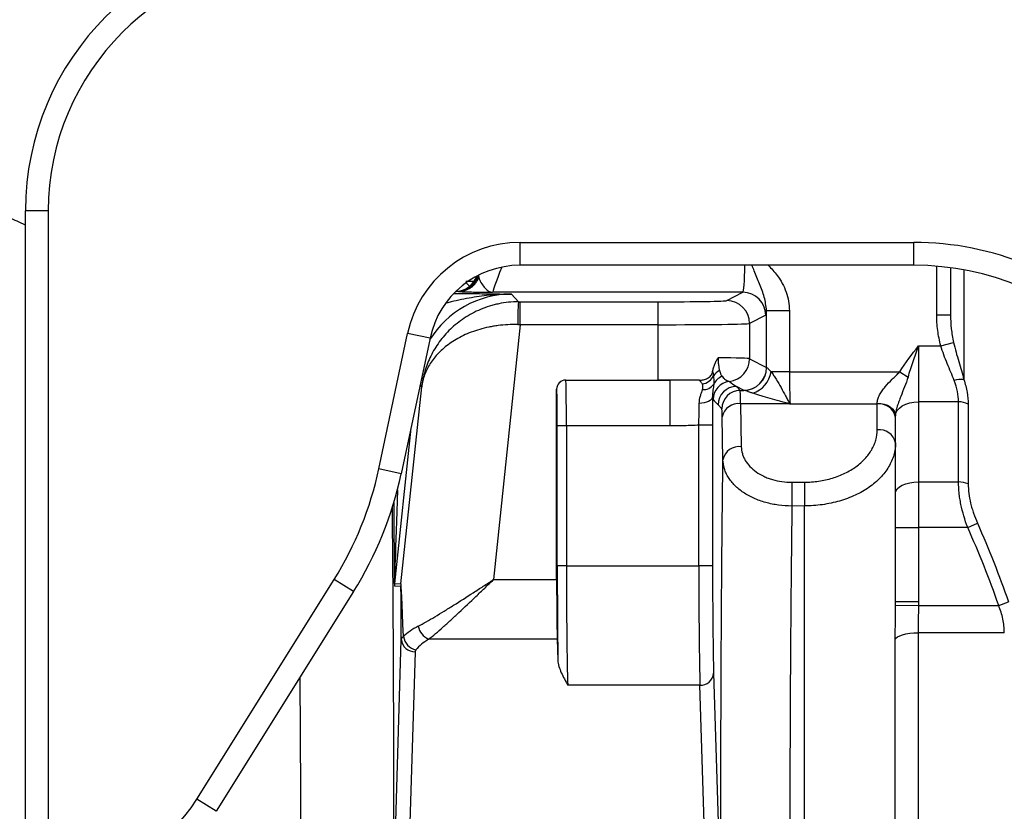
# Model space of a CAD drawing. Header units: millimetres. Extents: x 7 to 1569, y 11 to 2128.
# Tile 4 of 20: x 413 to 628, y 365 to 537. Entities that reach past the tile are written whole.
import ezdxf

# ---------------------------------------------------------------- set-up
doc = ezdxf.new("R2010")
doc.units = ezdxf.units.MM

msp = doc.modelspace()

# ---------------------------------------------------------------- linework, layer by layer
at = {"color": 7, "linetype": 'Continuous', "lineweight": 25}
for p, q in [((419.62, 495.76), (414.62, 495.76)), ((414.62, 350.85), (414.62, 495.76)), ((419.62, 495.76), (419.62, 350.85)), ((522.62, 488.85), (608.62, 488.85)), ((522.62, 483.85), (522.62, 488.85)), ((608.62, 483.85), (608.62, 488.85)), ((608.62, 483.85), (522.62, 483.85)), ((616.62, 483.32), (616.62, 473.06)), ((512.45, 480.29), (510.78, 480.29)), ((509.17, 478.12), (508.57, 478.12)), ((571.29, 477.95), (516.65, 477.95)), ((520.77, 477.54), (522.27, 475.88)), ((567.77, 476.13), (571.29, 477.95)), ((522.69, 470.88), (522.69, 475.88)), ((522.69, 475.88), (552.78, 475.88)), ((552.78, 470.88), (552.78, 475.88)), ((576.46, 461.55), (576.46, 473.93)), ((581.45, 473.93), (576.46, 473.93)), ((581.45, 473.93), (581.45, 460.61)), ((613.62, 473.06), (616.62, 473.06)), ((522.69, 470.88), (516.84, 415.21)), ((552.78, 470.88), (522.69, 470.88)), ((552.78, 458.79), (552.78, 470.88)), ((576.29, 472.95), (572.77, 471.13)), ((572.77, 471.13), (572.77, 463.45)), ((491.79, 439.37), (498.08, 468.98)), ((502.97, 467.94), (498.08, 468.98)), ((502.97, 467.94), (496.68, 438.34)), ((614.5, 466.26), (617.3, 467)), ((609.62, 466.26), (609.62, 454.04)), ((609.62, 466.26), (614.5, 466.26)), ((572.77, 463.45), (576.46, 461.55)), ((581.45, 460.61), (577.45, 460.61)), ((581.45, 460.61), (605.55, 460.61)), ((605.55, 460.61), (607.36, 459.42)), ((532.62, 458.79), (532.62, 458.79)), ((532.62, 458.79), (555.42, 458.79)), ((532.62, 458.79), (552.78, 458.79)), ((555.42, 448.79), (555.42, 458.79)), ((496.63, 414.26), (501.16, 457.34)), ((530.62, 456.79), (530.62, 456.79)), ((530.62, 415.21), (530.62, 456.79)), ((571.46, 456.55), (569.87, 457.37)), ((569.87, 457.37), (570.7, 456.53)), ((570.7, 456.53), (571.51, 456.53)), ((600.62, 453.54), (600.62, 453.75)), ((609.62, 454.04), (609.62, 436.54)), ((618.38, 454.04), (609.62, 454.04)), ((618.38, 436.54), (618.38, 454.04)), ((566.7, 452.54), (565.87, 453.37)), ((581.45, 453.61), (570.78, 453.61)), ((570.78, 453.61), (570.94, 444.23)), ((600.62, 453.54), (581.6, 453.54)), ((600.62, 447.92), (600.62, 453.54)), ((620.5, 453.5), (620.5, 436.1)), ((566.94, 441.4), (566.78, 450.78)), ((604.62, 450.98), (604.62, 451.01)), ((604.62, 434.06), (604.62, 450.98)), ((530.76, 418.2), (530.76, 448.79)), ((532.76, 448.79), (530.76, 448.79)), ((555.42, 448.79), (532.76, 448.79)), ((532.76, 448.79), (532.76, 418.2)), ((564.67, 448.94), (561.67, 448.94)), ((561.67, 418.2), (561.67, 448.94)), ((564.67, 448.94), (564.67, 418.2)), ((496.68, 438.34), (491.79, 439.37)), ((609.62, 436.54), (609.62, 426.61)), ((609.62, 436.54), (618.38, 436.54)), ((604.62, 426.61), (604.62, 434.06)), ((584.73, 431.29), (582, 431.28)), ((604.62, 426.61), (609.62, 426.61)), ((604.62, 410.46), (604.62, 426.61)), ((620.38, 426.61), (609.62, 426.61)), ((609.62, 426.61), (609.62, 410.46)), ((620.38, 426.61), (622.5, 427.55)), ((532.76, 418.2), (530.76, 418.2)), ((532.76, 418.2), (561.67, 418.2)), ((564.67, 418.2), (561.67, 418.2)), ((452.05, 367.26), (482.04, 415.25)), ((486.28, 412.6), (482.04, 415.25)), ((516.84, 415.21), (530.62, 415.21)), ((496.6, 413.74), (495.2, 413.81)), ((495.22, 414.34), (496.63, 414.26)), ((486.28, 412.6), (456.29, 364.61)), ((604.62, 410.46), (609.62, 410.46)), ((604.62, 409.61), (609.62, 409.59)), ((609.62, 409.59), (627.15, 409.59)), ((627.15, 409.59), (629.27, 410.33)), ((495.49, 362.34), (496.7, 402.08)), ((530.75, 402.19), (502.67, 402.19)), ((530.75, 402.19), (530.89, 397.64)), ((628.38, 403.59), (609.56, 403.59)), ((499.7, 399.47), (498.49, 359.74)), ((564.91, 394.76), (565.9, 362.34)), ((561.91, 392.16), (533.04, 392.16)), ((562.9, 359.74), (561.91, 392.16)), ((456.29, 364.61), (452.05, 367.26))]:
    msp.add_line(p, q, dxfattribs=at)
at = {"color": 8, "linetype": 'Continuous', "lineweight": 25}
for p, q in [((613.62, 473.06), (613.62, 483.64)), ((619.55, 482.85), (619.55, 458.9)), ((501.16, 457.34), (500.8, 457.73)), ((498.79, 448.29), (495.22, 414.34))]:
    msp.add_line(p, q, dxfattribs=at)
at = {"color": 7, "linetype": 'Continuous', "lineweight": 25, "flags": 128}
for points in [[(511.62, 479.26), (511.28, 479.56), (510.85, 480.04)], [(564.64, 455.11), (564.58, 454.85), (564.41, 454.59), (564.15, 454.35), (563.79, 454.14), (563.36, 453.96), (562.86, 453.83), (562.33, 453.74), (561.76, 453.7)], [(600.62, 453.75), (601.4, 453.7), (602.15, 453.54), (602.84, 453.29), (603.45, 452.95), (603.94, 452.53), (604.31, 452.06), (604.54, 451.54), (604.62, 451.01)], [(604.62, 450.98), (604.72, 451.58), (605, 452.15), (605.46, 452.68), (606.08, 453.14), (606.84, 453.52), (607.71, 453.8), (608.64, 453.98), (609.62, 454.04)], [(581.98, 436.47), (581.98, 435.93), (581.99, 435.32), (581.99, 434.65), (581.99, 433.95), (582, 433.25), (582, 432.55), (582, 431.89), (582, 431.28)], [(584.71, 436.48), (584.71, 435.94), (584.72, 435.33), (584.72, 434.66), (584.72, 433.96), (584.73, 433.26), (584.73, 432.56), (584.73, 431.9), (584.73, 431.29)], [(604.62, 434.06), (604.72, 434.54), (605, 435.01), (605.46, 435.44), (606.08, 435.81), (606.84, 436.12), (607.71, 436.35), (608.64, 436.49), (609.62, 436.54)], [(604.57, 402.18), (604.72, 402.46), (605.05, 402.73), (605.53, 402.97), (606.15, 403.18), (606.89, 403.35), (607.73, 403.48), (608.63, 403.56), (609.56, 403.59)]]:
    msp.add_lwpolyline(points, dxfattribs=at)
at = {"color": 7, "linetype": 'Continuous', "lineweight": 25}
for centre, radius, start, end in [((474.62, 495.76), 60, 90, 180), ((474.62, 495.76), 55, 90, 180), ((522.62, 463.76), 25.09, 90, 168), ((522.62, 463.76), 20.09, 90, 168), ((508.44, 483.12), 5, 271.4774, 340.9458), ((508.44, 483.12), 5, 324.7941, 340.9458), ((571.28, 472.95), 5, 0.0275, 89.9486), ((569.33, 472.09), 47.21, 175.3911, 181.4456), ((567.77, 471.13), 5, 0.0275, 89.9486), ((567.77, 463.46), 5, 276.4888, 359.9701), ((567.6, 457.84), 3.33, 114.984, 145.506), ((571.45, 461.55), 5, 270.0514, 359.9725), ((571.48, 461.53), 5, 270.2767, 0.0307), ((571.68, 461.48), 5.83, 287.5838, 351.4174), ((532.62, 456.79), 2, 90.0204, 179.9796), ((561.94, 461.1), 3.23, 279.3416, 334.9255), ((568.78, 454.51), 4, 96.456, 179.9763), ((568.34, 456.13), 3.84, 114.7866, 153.0011), ((619.04, 453.56), 5.37, 84.623, 107.5427), ((562.62, 459.5), 2.81, 266.6638, 324.685), ((569.87, 453.37), 4, 90.0204, 179.9796), ((570.71, 452.53), 4, 90.0204, 179.9796), ((576.46, 458.36), 6.89, 316.402, 317.2769), ((618.46, 449.9), 4.14, 60.452, 91.1243), ((570.32, 450.01), 3.63, 82.7749, 167.7621), ((601.12, 450), 3.57, 11.4218, 98.0495), ((601.12, 444.38), 3.57, 11.4218, 98.0495), ((570.48, 440.63), 3.63, 82.7749, 167.7621), ((418.51, 454.95), 74.91, 328, 348), ((418.51, 454.95), 79.91, 328, 348), ((618.47, 431.64), 4.9, 65.6066, 91.1419), ((500.2, 413.81), 5, 174.0009, 179.9991), ((501.6, 413.74), 5, 174.0009, 179.9991), ((504.33, 405.86), 4.03, 191.8283, 245.6394), ((499.55, 402.32), 2.85, 184.893, 273.1665), ((500.67, 403.35), 3.55, 189.3289, 257.2832), ((562.07, 395), 2.85, 266.8335, 355.107), ((422.45, 385.76), 34.91, 270, 328)]:
    msp.add_arc(centre, radius, start, end, dxfattribs=at)
at = {"color": 8, "linetype": 'Continuous', "lineweight": 25}
for centre, start, end in [((508.79, 483.12), 270.003, 343.5319), ((508.45, 483.12), 271.456, 340.9622)]:
    msp.add_arc(centre, 5, start, end, dxfattribs=at)
at = {"color": 7, "linetype": 'Continuous', "lineweight": 25}
for centre, major_axis, ratio, start_param, end_param in [((608.62, 423.84), (0, -65.01), 0.999848, 1.570796, 3.141593), ((608.62, 423.84), (0, 60.01), 0.999822, 4.712389, 6.283185), ((522.71, 476.14), (15.08, 0), 0.017359, 4.682881, 4.710564), ((552.78, 476.14), (15, 0), 0.017455, 4.712389, 6.24949), ((576.28, 487.95), (0, 15), 0.033708, 3.159046, 3.505355), ((522.71, 471.14), (20.06, -0.52), 0.013082, 4.683674, 4.711358), ((552.78, 471.14), (20, 0), 0.013091, 4.712389, 6.24949), ((552.78, 463.45), (20, 0), 0.013091, 0.033695, 0.857967), ((581.45, 461.55), (5, 0), 0.03491, 3.175288, 3.246547), ((581.96, 460.61), (0, 10), 0.050562, 1.570796, 2.356194), ((532.62, 456.79), (1.41, -1.41), 0.999695, 2.356347, 3.926839), ((532.62, 448.79), (0, 10), 0.013964, 4.712389, 6.265732), ((552.78, 458.45), (20, 0), 0.017455, 1.438593, 1.570796), ((552.78, 458.45), (20, 0), 0.017455, 1.102252, 1.438593), ((569.87, 462.37), (13.45, -10.41), 0.236393, 4.780593, 4.892975), ((530.62, 448.79), (0, 8), 0.017455, 4.712389, 6.265732), ((570.7, 446.54), (0, 10), 0.010473, 5.497787, 6.265732), ((581.45, 456.55), (10, 0), 0.017455, 3.175288, 3.246547), ((565.87, 462.37), (-8.43, 12.84), 0.369099, 1.969793, 2.082175), ((566.7, 446.54), (0, 6), 0.017455, 5.497787, 6.265732), ((531.32, 418.2), (0, 32), 0.017455, 1.570796, 2.268584), ((533.32, 418.2), (0, 30), 0.018619, 1.570796, 2.622447), ((562.14, 418.2), (0, 30), 0.01571, 1.570796, 2.622447), ((565.14, 418.2), (0, 27), 0.017455, 1.570796, 2.622447), ((530.88, 415.21), (0, 15), 0.017455, 1.570796, 2.622447), ((496.6, 270.22), (0, 143.52), 0.001824, 5.877238, 6.28309), ((501.6, 270.22), (-4.97, 144.05), 0.002412, 5.881052, 6.282944), ((515.08, 398.54), (20.1, 0.24), 0.48334, 2.384978, 2.665784), ((515.08, 395.93), (17.12, 0.85), 0.565327, 2.353664, 2.63447)]:
    msp.add_ellipse(centre, major_axis=major_axis, ratio=ratio, start_param=start_param, end_param=end_param, dxfattribs=at)
at = {"color": 8, "linetype": 'Continuous', "lineweight": 25}
for centre, major_axis, ratio, start_param, end_param in [((571.28, 487.95), (0, 10), 0.050562, 3.159046, 4.290138), ((520.67, 487.95), (4.02, 10), 0.023334, 2.046997, 3.133524), ((520.78, 456.54), (-14.06, 15.61), 0.999462, 5.550284, 6.569617), ((500.2, 557.34), (4.98, 143), 0.001223, 2.599783, 3.141603), ((495.2, 557.34), (0, 143.52), 0.001824, 2.632104, 3.141497)]:
    msp.add_ellipse(centre, major_axis=major_axis, ratio=ratio, start_param=start_param, end_param=end_param, dxfattribs=at)
at = {"color": 7, "linetype": 'Continuous', "lineweight": 25}
for points, knots in [([(414.62, 492.61), (413.43, 493.17), (409.48, 495.02), (403.1, 498.83), (396.77, 503.12), (391.71, 507.03), (387.51, 510.55), (382.82, 514.89), (377.68, 520.22), (372.63, 526.24), (368.69, 531.46), (366.71, 534.61), (366.11, 535.58)], [0, 0, 0, 0, 0.060161, 0.199168, 0.338934, 0.409605, 0.491597, 0.588996, 0.701764, 0.829812, 0.948067, 1, 1, 1, 1]), ([(509.19, 478.12), (509.67, 478.13), (510.13, 478.2), (510.81, 478.41), (511.03, 478.5), (511.46, 478.71), (511.66, 478.83), (512.06, 479.1), (512.25, 479.25), (512.6, 479.57), (512.76, 479.75), (513.06, 480.12), (513.2, 480.32), (513.45, 480.74), (513.56, 480.96), (513.65, 481.18)], [0, 0, 0, 0, 0.25, 0.25, 0.375, 0.375, 0.5, 0.5, 0.625, 0.625, 0.75, 0.75, 0.875, 0.875, 1, 1, 1, 1]), ([(513.65, 481.18), (513.73, 480.82), (513.89, 480.45), (514.31, 479.73), (514.55, 479.38), (515.09, 478.75), (515.37, 478.48), (515.83, 478.18), (515.99, 478.11), (516.23, 478.02), (516.31, 478), (516.43, 477.98), (516.48, 477.97), (516.56, 477.96), (516.6, 477.95), (516.65, 477.95)], [0, 0, 0, 0, 0.25, 0.25, 0.5, 0.5, 0.75, 0.75, 0.875, 0.875, 0.9375, 0.9375, 0.96875, 0.96875, 1, 1, 1, 1]), ([(509.19, 478.12), (509.45, 478.11), (509.82, 478.09), (510.52, 478.06), (510.78, 478.06), (511.36, 478.04), (511.67, 478.03), (512.64, 478.01), (513.37, 478), (514.54, 477.98), (514.95, 477.97), (515.57, 477.97), (515.78, 477.96), (516.11, 477.96), (516.21, 477.96), (516.43, 477.96), (516.54, 477.95), (516.65, 477.95)], [0, 0, 0, 0, 0.25, 0.25, 0.375, 0.375, 0.5, 0.5, 0.75, 0.75, 0.875, 0.875, 0.9375, 0.9375, 0.96875, 0.96875, 1, 1, 1, 1]), ([(522.27, 475.88), (520.81, 475.88), (519.39, 475.73), (517.66, 475.38), (517.31, 475.3), (516.63, 475.13), (516.29, 475.03), (515.28, 474.72), (514.63, 474.48), (513.36, 473.95), (512.75, 473.66), (511.57, 473.03), (510.99, 472.68), (509.34, 471.59), (508.34, 470.78), (506.98, 469.47), (506.54, 469.01), (505.73, 468.07), (505.35, 467.59), (504.28, 466.12), (503.66, 465.1), (502.88, 463.5), (502.64, 462.96), (502.21, 461.86), (502.02, 461.31), (501.69, 460.19), (501.55, 459.62), (501.38, 458.77), (501.32, 458.48), (501.25, 458.05), (501.23, 457.91), (501.19, 457.62), (501.17, 457.48), (501.16, 457.34)], [0, 0, 0, 0, 0.125, 0.125, 0.15625, 0.15625, 0.1875, 0.1875, 0.25, 0.25, 0.3125, 0.3125, 0.375, 0.375, 0.5, 0.5, 0.5625, 0.5625, 0.625, 0.625, 0.75, 0.75, 0.8125, 0.8125, 0.875, 0.875, 0.9375, 0.9375, 0.96875, 0.96875, 0.984375, 0.984375, 1, 1, 1, 1]), ([(614.5, 466.26), (614.21, 467.38), (613.99, 468.5), (613.69, 470.77), (613.62, 471.91), (613.62, 473.06)], [0, 0, 0, 0, 0.5, 0.5, 1, 1, 1, 1]), ([(616.62, 473.06), (616.62, 472.04), (616.68, 471.02), (616.9, 469), (617.07, 468), (617.3, 467)], [0, 0, 0, 0, 0.5, 0.5, 1, 1, 1, 1]), ([(522.13, 470.9), (520.67, 470.93), (519.24, 470.86), (517.5, 470.64), (517.15, 470.59), (516.47, 470.48), (516.12, 470.41), (515.11, 470.21), (514.46, 470.04), (513.19, 469.68), (512.58, 469.47), (511.39, 469.02), (510.81, 468.78), (509.16, 467.99), (508.17, 467.4), (506.81, 466.44), (506.38, 466.1), (505.57, 465.41), (505.19, 465.05), (504.14, 463.96), (503.53, 463.19), (502.77, 461.99), (502.54, 461.59), (502.13, 460.76), (501.95, 460.35), (501.64, 459.5), (501.51, 459.07), (501.35, 458.42), (501.3, 458.21), (501.24, 457.88), (501.22, 457.77), (501.19, 457.55), (501.17, 457.44), (501.16, 457.34)], [0, 0, 0, 0, 0.125, 0.125, 0.15625, 0.15625, 0.1875, 0.1875, 0.25, 0.25, 0.3125, 0.3125, 0.375, 0.375, 0.5, 0.5, 0.5625, 0.5625, 0.625, 0.625, 0.75, 0.75, 0.8125, 0.8125, 0.875, 0.875, 0.9375, 0.9375, 0.96875, 0.96875, 0.984375, 0.984375, 1, 1, 1, 1]), ([(617.3, 467), (617.62, 465.57), (618.02, 464.19), (618.81, 461.5), (619.21, 460.2), (619.55, 458.9)], [0, 0, 0, 0, 0.5, 0.5, 1, 1, 1, 1]), ([(607.36, 459.42), (607.72, 460.55), (608.1, 461.69), (608.67, 463.4), (608.86, 463.97), (609.24, 465.12), (609.43, 465.69), (609.62, 466.26)], [0, 0, 0, 0, 0.5, 0.5, 0.75, 0.75, 1, 1, 1, 1]), ([(617.43, 458.68), (617.2, 459.29), (616.95, 459.9), (616.44, 461.13), (616.18, 461.75), (615.66, 463), (615.41, 463.64), (614.93, 464.94), (614.7, 465.6), (614.5, 466.26)], [0, 0, 0, 0, 0.25, 0.25, 0.5, 0.5, 0.75, 0.75, 1, 1, 1, 1]), ([(564.69, 460.66), (564.74, 460.93), (564.81, 461.2), (564.97, 461.73), (565.06, 461.99), (565.26, 462.49), (565.36, 462.73), (565.54, 463.08), (565.6, 463.2), (565.73, 463.42), (565.79, 463.54), (565.86, 463.64)], [0, 0, 0, 0, 0.25, 0.25, 0.5, 0.5, 0.75, 0.75, 0.875, 0.875, 1, 1, 1, 1]), ([(565.86, 463.64), (565.86, 463.37), (565.87, 463.1), (565.91, 462.58), (565.93, 462.32), (565.99, 461.85), (566.03, 461.63), (566.11, 461.22), (566.15, 461.03), (566.2, 460.86)], [0, 0, 0, 0, 0.25, 0.25, 0.5, 0.5, 0.75, 0.75, 1, 1, 1, 1]), ([(561.81, 458.76), (562.13, 458.75), (562.43, 458.79), (563.01, 458.93), (563.3, 459.03), (563.83, 459.32), (564.08, 459.51), (564.38, 459.89), (564.46, 460.03), (564.6, 460.33), (564.66, 460.49), (564.69, 460.66)], [0, 0, 0, 0, 0.25, 0.25, 0.5, 0.5, 0.75, 0.75, 0.875, 0.875, 1, 1, 1, 1]), ([(566.2, 460.86), (566.24, 460.72), (566.27, 460.58), (566.35, 460.34), (566.39, 460.23), (566.53, 459.92), (566.63, 459.76), (566.73, 459.61)], [0, 0, 0, 0, 0.25, 0.25, 0.5, 0.5, 1, 1, 1, 1]), ([(576.48, 461.53), (576.51, 461.53), (576.55, 461.49), (576.66, 461.39), (576.74, 461.32), (576.99, 461.07), (577.2, 460.85), (577.45, 460.61)], [0, 0, 0, 0, 0.25, 0.25, 0.5, 0.5, 1, 1, 1, 1]), ([(577.45, 460.61), (577.63, 460.37), (577.82, 460.1), (578.2, 459.54), (578.39, 459.25), (578.94, 458.36), (579.28, 457.74), (579.95, 456.52), (580.28, 455.92), (580.75, 455.05), (580.91, 454.76), (581.14, 454.35), (581.22, 454.21), (581.33, 454.01), (581.37, 453.95), (581.45, 453.82), (581.49, 453.75), (581.52, 453.68)], [0, 0, 0, 0, 0.125, 0.125, 0.25, 0.25, 0.5, 0.5, 0.75, 0.75, 0.875, 0.875, 0.9375, 0.9375, 0.96875, 0.96875, 1, 1, 1, 1]), ([(600.62, 453.75), (600.62, 454.04), (600.67, 454.33), (600.85, 454.93), (600.98, 455.24), (601.3, 455.85), (601.48, 456.15), (601.9, 456.74), (602.13, 457.03), (602.85, 457.89), (603.37, 458.43), (604.19, 459.24), (604.47, 459.51), (605.02, 460.05), (605.29, 460.32), (605.55, 460.61)], [0, 0, 0, 0, 0.125, 0.125, 0.25, 0.25, 0.375, 0.375, 0.5, 0.5, 0.75, 0.75, 0.875, 0.875, 1, 1, 1, 1]), ([(562.46, 457.91), (562.36, 458.11), (562.22, 458.27), (561.97, 458.55), (561.86, 458.66), (561.81, 458.76)], [0, 0, 0, 0, 0.5, 0.5, 1, 1, 1, 1]), ([(564.86, 459.73), (564.9, 459.39), (564.92, 459.08), (564.94, 458.47), (564.94, 458.17), (564.92, 457.87)], [0, 0, 0, 0, 0.5, 0.5, 1, 1, 1, 1]), ([(566.73, 459.61), (566.83, 459.46), (566.93, 459.34), (567.12, 459.13), (567.22, 459.05), (567.49, 458.84), (567.66, 458.76), (567.95, 458.63), (568.07, 458.59), (568.25, 458.53), (568.31, 458.5), (568.33, 458.49)], [0, 0, 0, 0, 0.125, 0.125, 0.25, 0.25, 0.5, 0.5, 0.75, 0.75, 1, 1, 1, 1]), ([(607.36, 459.42), (607.13, 458.7), (606.87, 458), (606.32, 456.6), (606.03, 455.9), (605.62, 454.85), (605.49, 454.49), (605.23, 453.78), (605.11, 453.43), (604.89, 452.71), (604.8, 452.35), (604.69, 451.83), (604.67, 451.66), (604.63, 451.33), (604.62, 451.16), (604.62, 451.01)], [0, 0, 0, 0, 0.25, 0.25, 0.5, 0.5, 0.625, 0.625, 0.75, 0.75, 0.875, 0.875, 0.9375, 0.9375, 1, 1, 1, 1]), ([(618.38, 454.04), (618.38, 454.77), (618.29, 455.52), (617.97, 457.07), (617.73, 457.87), (617.43, 458.68)], [0, 0, 0, 0, 0.5, 0.5, 1, 1, 1, 1]), ([(619.55, 458.9), (619.86, 457.95), (620.09, 457.03), (620.41, 455.23), (620.5, 454.35), (620.5, 453.5)], [0, 0, 0, 0, 0.5, 0.5, 1, 1, 1, 1]), ([(561.76, 453.7), (561.77, 454.28), (561.88, 454.81), (562.09, 455.56), (562.17, 455.8), (562.33, 456.26), (562.4, 456.48), (562.46, 456.69)], [0, 0, 0, 0, 0.5, 0.5, 0.75, 0.75, 1, 1, 1, 1]), ([(562.46, 456.69), (562.53, 456.93), (562.56, 457.15), (562.56, 457.56), (562.54, 457.75), (562.46, 457.91)], [0, 0, 0, 0, 0.5, 0.5, 1, 1, 1, 1]), ([(564.92, 457.87), (564.88, 457.46), (564.82, 457.04), (564.69, 456.14), (564.63, 455.66), (564.64, 455.11)], [0, 0, 0, 0, 0.5, 0.5, 1, 1, 1, 1]), ([(573.44, 455.92), (573.2, 456), (572.98, 456.07), (572.56, 456.21), (572.37, 456.28), (572.03, 456.39), (571.88, 456.44), (571.65, 456.51), (571.56, 456.53), (571.51, 456.53)], [0, 0, 0, 0, 0.25, 0.25, 0.5, 0.5, 0.75, 0.75, 1, 1, 1, 1]), ([(581.45, 453.61), (581.36, 453.63), (581.27, 453.66), (581.1, 453.71), (581.01, 453.73), (580.74, 453.81), (580.56, 453.85), (580.03, 454), (579.68, 454.09), (578.62, 454.38), (577.92, 454.57), (576.55, 454.95), (575.89, 455.15), (574.93, 455.44), (574.62, 455.54), (574.02, 455.73), (573.72, 455.82), (573.44, 455.92)], [0, 0, 0, 0, 0.03125, 0.03125, 0.0625, 0.0625, 0.125, 0.125, 0.25, 0.25, 0.5, 0.5, 0.75, 0.75, 0.875, 0.875, 1, 1, 1, 1]), ([(561.67, 448.94), (561.69, 449.77), (561.71, 450.59), (561.73, 451.79), (561.74, 452.18), (561.75, 452.96), (561.76, 453.33), (561.76, 453.7)], [0, 0, 0, 0, 0.5, 0.5, 0.75, 0.75, 1, 1, 1, 1]), ([(564.78, 454.51), (564.76, 454.54), (564.74, 454.58), (564.7, 454.71), (564.69, 454.76), (564.67, 454.9), (564.65, 454.99), (564.64, 455.11)], [0, 0, 0, 0, 0.5, 0.5, 0.75, 0.75, 1, 1, 1, 1]), ([(564.64, 455.11), (564.65, 454.16), (564.66, 453.17), (564.67, 451.62), (564.67, 451.09), (564.67, 450.02), (564.67, 449.48), (564.67, 448.94)], [0, 0, 0, 0, 0.5, 0.5, 0.75, 0.75, 1, 1, 1, 1]), ([(581.52, 453.68), (581.55, 453.64), (581.57, 453.59), (581.59, 453.55), (581.6, 453.54), (581.6, 453.54), (581.6, 453.54)], [0, 0, 0, 0, 0.0002025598, 0.0002025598, 0.0002025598, 0.0002233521, 0.0002233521, 0.0002233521, 0.0002233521]), ([(581.45, 453.61), (581.49, 453.59), (581.54, 453.56), (581.58, 453.54), (581.59, 453.54), (581.6, 453.54), (581.6, 453.54)], [0, 0, 0, 0, 0.0001624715, 0.0001624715, 0.0001624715, 0.0001824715, 0.0001824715, 0.0001824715, 0.0001824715]), ([(561.67, 448.94), (560.63, 448.87), (559.59, 448.83), (557.51, 448.79), (556.46, 448.79), (555.42, 448.79)], [0, 0, 0, 0, 0.5, 0.5, 1, 1, 1, 1]), ([(584.71, 436.48), (585.77, 436.49), (586.81, 436.56), (588.34, 436.79), (588.85, 436.88), (589.85, 437.1), (590.35, 437.23), (591.8, 437.67), (592.71, 438.03), (594.01, 438.65), (594.43, 438.88), (595.24, 439.36), (595.62, 439.61), (596.72, 440.4), (597.37, 440.98), (598.24, 441.91), (598.51, 442.23), (599, 442.89), (599.44, 443.56), (599.78, 444.26), (600.09, 444.97), (600.21, 445.33), (600.52, 446.43), (600.62, 447.17), (600.62, 447.92)], [0, 0, 0, 0, 0.125, 0.125, 0.1875, 0.1875, 0.25, 0.25, 0.375, 0.375, 0.4375, 0.4375, 0.5, 0.5, 0.625, 0.625, 0.6875, 0.6875, 0.75, 0.8125, 0.8125, 0.875, 0.875, 1, 1, 1, 1]), ([(604.62, 445.09), (604.62, 444.18), (604.49, 443.29), (604.12, 441.97), (603.96, 441.54), (603.58, 440.67), (603.36, 440.25), (602.62, 439), (602.01, 438.21), (600.94, 437.09), (600.55, 436.73), (599.72, 436.02), (599.29, 435.69), (597.91, 434.73), (596.91, 434.16), (595.29, 433.41), (594.72, 433.17), (593.57, 432.74), (592.4, 432.35), (591.18, 432.05), (589.93, 431.78), (589.29, 431.67), (587.36, 431.39), (586.05, 431.3), (584.73, 431.29)], [0, 0, 0, 0, 0.125, 0.125, 0.1875, 0.1875, 0.25, 0.25, 0.375, 0.375, 0.4375, 0.4375, 0.5, 0.5, 0.625, 0.625, 0.6875, 0.6875, 0.75, 0.8125, 0.8125, 0.875, 0.875, 1, 1, 1, 1]), ([(570.94, 444.23), (570.95, 443.71), (571.03, 443.21), (571.24, 442.47), (571.33, 442.22), (571.55, 441.73), (571.67, 441.49), (572.09, 440.79), (572.43, 440.34), (573.23, 439.5), (573.69, 439.1), (574.71, 438.38), (575.26, 438.06), (576.16, 437.63), (576.47, 437.5), (577.11, 437.26), (577.43, 437.15), (578.42, 436.86), (579.11, 436.71), (580.54, 436.52), (581.25, 436.47), (581.98, 436.47)], [0, 0, 0, 0, 0.125, 0.125, 0.1875, 0.1875, 0.25, 0.25, 0.375, 0.375, 0.5, 0.5, 0.625, 0.625, 0.6875, 0.6875, 0.75, 0.75, 0.875, 0.875, 1, 1, 1, 1]), ([(568.53, 227.26), (568.43, 227.96), (568.33, 229.03), (568.13, 231.91), (568.04, 233.73), (567.92, 236.48), (567.89, 237.05), (567.84, 238.23), (567.82, 238.84), (567.75, 240.74), (567.71, 242.09), (567.57, 246.39), (567.49, 249.57), (567.37, 254.84), (567.33, 256.68), (567.27, 259.56), (567.25, 260.54), (567.21, 262.53), (567.19, 263.55), (567.1, 268.68), (567.03, 273.04), (566.91, 282.22), (566.85, 287.05), (566.78, 293.4), (566.77, 294.69), (566.75, 297.28), (566.73, 298.59), (566.7, 302.52), (566.68, 305.18), (566.62, 313.25), (566.58, 318.76), (566.54, 327.22), (566.53, 330.07), (566.51, 334.39), (566.51, 335.84), (566.5, 338.76), (566.5, 340.22), (566.48, 347.5), (566.47, 353.34), (566.47, 365.01), (566.48, 370.85), (566.49, 378.15), (566.49, 379.61), (566.5, 382.53), (566.51, 383.99), (566.52, 388.33), (566.53, 391.2), (566.57, 399.7), (566.6, 405.25), (566.66, 413.38), (566.68, 416.07), (566.71, 420.04), (566.72, 421.36), (566.75, 423.98), (566.76, 425.28), (566.82, 431.73), (566.88, 436.67), (566.94, 441.4)], [0, 0, 0, 0, 0.0625, 0.0625, 0.125, 0.125, 0.140625, 0.140625, 0.15625, 0.15625, 0.1875, 0.1875, 0.25, 0.25, 0.28125, 0.28125, 0.296875, 0.296875, 0.3125, 0.3125, 0.375, 0.375, 0.4375, 0.4375, 0.453125, 0.453125, 0.46875, 0.46875, 0.5, 0.5, 0.5625, 0.5625, 0.59375, 0.59375, 0.609375, 0.609375, 0.625, 0.625, 0.6875, 0.6875, 0.75, 0.75, 0.765625, 0.765625, 0.78125, 0.78125, 0.8125, 0.8125, 0.875, 0.875, 0.90625, 0.90625, 0.921875, 0.921875, 0.9375, 0.9375, 1, 1, 1, 1]), ([(582, 431.28), (581.01, 431.28), (580.04, 431.35), (578.61, 431.54), (578.13, 431.62), (577.19, 431.81), (576.73, 431.92), (575.37, 432.3), (574.51, 432.61), (573.28, 433.16), (572.89, 433.36), (572.12, 433.78), (571.76, 434), (570.72, 434.7), (570.1, 435.21), (569.27, 436.04), (569.01, 436.32), (568.54, 436.91), (568.12, 437.5), (567.78, 438.12), (567.49, 438.76), (567.36, 439.08), (567.06, 440.06), (566.95, 440.73), (566.94, 441.4)], [0, 0, 0, 0, 0.125, 0.125, 0.1875, 0.1875, 0.25, 0.25, 0.375, 0.375, 0.4375, 0.4375, 0.5, 0.5, 0.625, 0.625, 0.6875, 0.6875, 0.75, 0.8125, 0.8125, 0.875, 0.875, 1, 1, 1, 1]), ([(620.38, 426.61), (619.75, 428.28), (619.25, 429.96), (618.82, 432.07), (618.74, 432.5), (618.61, 433.33), (618.55, 433.74), (618.42, 434.97), (618.38, 435.76), (618.38, 436.54)], [0, 0, 0, 0, 0.5, 0.5, 0.625, 0.625, 0.75, 0.75, 1, 1, 1, 1]), ([(620.5, 436.1), (620.5, 434.75), (620.68, 433.35), (621.11, 431.52), (621.21, 431.15), (621.42, 430.42), (621.54, 430.06), (621.91, 428.98), (622.19, 428.26), (622.5, 427.55)], [0, 0, 0, 0, 0.5, 0.5, 0.625, 0.625, 0.75, 0.75, 1, 1, 1, 1]), ([(582, 431.28), (581.94, 427.08), (581.89, 422.71), (581.82, 415.9), (581.8, 413.59), (581.77, 410.05), (581.76, 408.86), (581.74, 406.47), (581.73, 405.26), (581.68, 399.22), (581.65, 394.3), (581.6, 384.32), (581.58, 379.25), (581.56, 372.81), (581.56, 371.52), (581.55, 368.93), (581.55, 367.62), (581.55, 363.73), (581.54, 361.14), (581.54, 353.4), (581.55, 348.27), (581.56, 340.63), (581.57, 338.09), (581.58, 334.3), (581.58, 333.03), (581.59, 330.51), (581.6, 329.25), (581.63, 322.98), (581.66, 318.11), (581.73, 308.65), (581.77, 304.06), (581.84, 297.4), (581.87, 295.21), (581.91, 291.98), (581.92, 290.92), (581.95, 288.83), (581.97, 287.79), (582.04, 282.71), (582.11, 278.87), (582.25, 271.68), (582.32, 268.31), (582.42, 264.41), (582.44, 263.64), (582.48, 262.15), (582.5, 261.42), (582.57, 259.29), (582.61, 257.95), (582.74, 254.16), (582.83, 251.93), (582.97, 249.03), (583.02, 248.14), (583.12, 246.51), (583.17, 245.77), (583.32, 243.82), (583.42, 242.85), (583.52, 242.21)], [0, 0, 0, 0, 0.0625, 0.0625, 0.09375, 0.09375, 0.109375, 0.109375, 0.125, 0.125, 0.1875, 0.1875, 0.25, 0.25, 0.265625, 0.265625, 0.28125, 0.28125, 0.3125, 0.3125, 0.375, 0.375, 0.40625, 0.40625, 0.421875, 0.421875, 0.4375, 0.4375, 0.5, 0.5, 0.5625, 0.5625, 0.59375, 0.59375, 0.609375, 0.609375, 0.625, 0.625, 0.6875, 0.6875, 0.75, 0.75, 0.765625, 0.765625, 0.78125, 0.78125, 0.8125, 0.8125, 0.875, 0.875, 0.90625, 0.90625, 0.9375, 0.9375, 1, 1, 1, 1]), ([(584.62, 242.21), (584.62, 242.84), (584.62, 243.81), (584.61, 246.38), (584.61, 247.99), (584.61, 250.43), (584.61, 250.94), (584.61, 251.98), (584.61, 252.53), (584.61, 254.21), (584.61, 255.4), (584.61, 259.2), (584.62, 262.01), (584.62, 266.65), (584.62, 268.27), (584.62, 270.81), (584.62, 271.68), (584.62, 273.43), (584.63, 274.33), (584.63, 278.86), (584.63, 282.69), (584.64, 290.78), (584.65, 295.03), (584.65, 300.62), (584.66, 301.75), (584.66, 304.03), (584.66, 305.18), (584.66, 308.65), (584.67, 311), (584.68, 318.11), (584.68, 322.96), (584.69, 330.4), (584.69, 332.91), (584.7, 336.71), (584.7, 337.99), (584.7, 340.55), (584.71, 341.84), (584.71, 348.27), (584.72, 353.42), (584.73, 363.71), (584.73, 368.86), (584.74, 375.29), (584.74, 376.58), (584.74, 379.15), (584.74, 380.44), (584.74, 384.29), (584.74, 386.82), (584.74, 394.35), (584.75, 399.25), (584.74, 408.85), (584.74, 413.54), (584.74, 420.4), (584.74, 422.65), (584.74, 427.04), (584.73, 429.19), (584.73, 431.29)], [0, 0, 0, 0, 0.0625, 0.0625, 0.125, 0.125, 0.140625, 0.140625, 0.15625, 0.15625, 0.1875, 0.1875, 0.25, 0.25, 0.28125, 0.28125, 0.296875, 0.296875, 0.3125, 0.3125, 0.375, 0.375, 0.4375, 0.4375, 0.453125, 0.453125, 0.46875, 0.46875, 0.5, 0.5, 0.5625, 0.5625, 0.59375, 0.59375, 0.609375, 0.609375, 0.625, 0.625, 0.6875, 0.6875, 0.75, 0.75, 0.765625, 0.765625, 0.78125, 0.78125, 0.8125, 0.8125, 0.875, 0.875, 0.9375, 0.9375, 0.96875, 0.96875, 1, 1, 1, 1]), ([(500.39, 405.03), (500.95, 405.33), (501.54, 405.66), (502.76, 406.35), (503.39, 406.72), (504.69, 407.5), (505.35, 407.9), (506.71, 408.74), (507.41, 409.18), (509.53, 410.51), (510.96, 411.42), (513.14, 412.82), (513.87, 413.3), (514.98, 414.01), (515.35, 414.25), (516.09, 414.73), (516.46, 414.97), (516.84, 415.21)], [0, 0, 0, 0, 0.125, 0.125, 0.25, 0.25, 0.375, 0.375, 0.5, 0.5, 0.75, 0.75, 0.875, 0.875, 0.9375, 0.9375, 1, 1, 1, 1]), ([(502.67, 402.19), (503.15, 402.57), (503.65, 402.98), (504.7, 403.87), (505.23, 404.34), (506.34, 405.32), (506.91, 405.84), (508.08, 406.91), (508.69, 407.47), (510.51, 409.17), (511.75, 410.34), (513.63, 412.14), (514.27, 412.75), (515.23, 413.67), (515.55, 413.98), (516.19, 414.6), (516.51, 414.9), (516.84, 415.21)], [0, 0, 0, 0, 0.125, 0.125, 0.25, 0.25, 0.375, 0.375, 0.5, 0.5, 0.75, 0.75, 0.875, 0.875, 0.9375, 0.9375, 1, 1, 1, 1]), ([(604.57, 402.18), (604.57, 403.4), (604.58, 404.62), (604.6, 407.1), (604.61, 408.35), (604.62, 409.61)], [0, 0, 0, 0, 0.5, 0.5, 1, 1, 1, 1]), ([(609.62, 409.59), (609.61, 408.57), (609.6, 407.56), (609.57, 405.55), (609.56, 404.56), (609.56, 403.59)], [0, 0, 0, 0, 0.5, 0.5, 1, 1, 1, 1]), ([(628.38, 403.59), (628.38, 404.59), (628.27, 405.6), (627.95, 407.1), (627.82, 407.61), (627.51, 408.61), (627.34, 409.1), (627.15, 409.59)], [0, 0, 0, 0, 0.5, 0.5, 0.75, 0.75, 1, 1, 1, 1]), ([(496.7, 402.08), (496.71, 402.2), (496.75, 402.32), (496.9, 402.55), (497.02, 402.67), (497.16, 402.78)], [0, 0, 0, 0, 0.5, 0.5, 1, 1, 1, 1]), ([(604.55, 223.81), (604.55, 224.4), (604.55, 225.26), (604.55, 227.52), (604.55, 228.92), (604.55, 231.42), (604.55, 232.32), (604.55, 233.77), (604.55, 234.27), (604.55, 235.3), (604.55, 235.84), (604.55, 238.57), (604.55, 241), (604.55, 246.32), (604.55, 249.22), (604.55, 253.13), (604.55, 253.93), (604.55, 255.56), (604.55, 256.39), (604.55, 258.91), (604.56, 260.63), (604.56, 265.94), (604.56, 269.65), (604.56, 277.44), (604.56, 281.51), (604.56, 286.82), (604.56, 287.89), (604.56, 290.06), (604.56, 291.16), (604.56, 294.47), (604.56, 296.71), (604.56, 303.48), (604.56, 308.1), (604.56, 317.52), (604.57, 322.33), (604.57, 329.69), (604.57, 332.17), (604.57, 337.17), (604.57, 339.68), (604.57, 347.19), (604.57, 352.21), (604.57, 362.26), (604.57, 367.29), (604.57, 374.84), (604.57, 377.36), (604.57, 381.14), (604.57, 382.4), (604.57, 384.91), (604.57, 386.16), (604.57, 392.4), (604.57, 397.32), (604.57, 402.18)], [0, 0, 0, 0, 0.0625, 0.0625, 0.125, 0.125, 0.15625, 0.15625, 0.171875, 0.171875, 0.1875, 0.1875, 0.25, 0.25, 0.3125, 0.3125, 0.328125, 0.328125, 0.34375, 0.34375, 0.375, 0.375, 0.4375, 0.4375, 0.5, 0.5, 0.515625, 0.515625, 0.53125, 0.53125, 0.5625, 0.5625, 0.625, 0.625, 0.6875, 0.6875, 0.71875, 0.71875, 0.75, 0.75, 0.8125, 0.8125, 0.875, 0.875, 0.90625, 0.90625, 0.921875, 0.921875, 0.9375, 0.9375, 1, 1, 1, 1]), ([(609.56, 403.59), (609.56, 398.56), (609.56, 393.49), (609.56, 383.27), (609.56, 378.12), (609.56, 367.75), (609.56, 362.52), (609.56, 355.94), (609.56, 354.62), (609.56, 352), (609.56, 350.69), (609.56, 346.77), (609.56, 344.18), (609.56, 336.43), (609.55, 331.33), (609.55, 321.23), (609.55, 316.24), (609.55, 310.07), (609.55, 308.84), (609.55, 306.4), (609.55, 305.19), (609.55, 301.58), (609.55, 299.21), (609.55, 292.23), (609.54, 287.71), (609.54, 278.98), (609.54, 274.76), (609.54, 269.67), (609.54, 268.66), (609.54, 266.67), (609.54, 265.68), (609.54, 262.78), (609.54, 260.9), (609.54, 255.42), (609.54, 251.98), (609.54, 245.56), (609.54, 242.56), (609.54, 239.09), (609.54, 238.41), (609.54, 237.09), (609.54, 236.44), (609.54, 234.54), (609.54, 233.35), (609.54, 229.98), (609.54, 227.99), (609.54, 224.56), (609.54, 223.11), (609.54, 221.64), (609.54, 221.36), (609.54, 220.84), (609.54, 220.6), (609.54, 219.93), (609.54, 219.55), (609.54, 219.25)], [0, 0, 0, 0, 0.0625, 0.0625, 0.125, 0.125, 0.1875, 0.1875, 0.203125, 0.203125, 0.21875, 0.21875, 0.25, 0.25, 0.3125, 0.3125, 0.375, 0.375, 0.390625, 0.390625, 0.40625, 0.40625, 0.4375, 0.4375, 0.5, 0.5, 0.5625, 0.5625, 0.578125, 0.578125, 0.59375, 0.59375, 0.625, 0.625, 0.6875, 0.6875, 0.75, 0.75, 0.765625, 0.765625, 0.78125, 0.78125, 0.8125, 0.8125, 0.875, 0.875, 0.9375, 0.9375, 0.953125, 0.953125, 0.96875, 0.96875, 1, 1, 1, 1]), ([(530.89, 397.64), (530.9, 397.17), (531, 396.71), (531.26, 395.79), (531.44, 395.33), (532.04, 393.96), (532.54, 393.06), (533.04, 392.16)], [0, 0, 0, 0, 0.25, 0.25, 0.5, 0.5, 1, 1, 1, 1])]:
    msp.add_open_spline(points, degree=3, knots=knots, dxfattribs=at)
at = {"color": 8, "linetype": 'Continuous', "lineweight": 25}
for points, knots in [([(576.46, 473.93), (576.33, 474.94), (576.08, 477.01), (574.95, 479.79), (574, 482.03), (573.46, 483.45), (573.3, 483.85)], [0, 0, 0, 0, 0.2854028, 0.5833832, 0.8815213, 1, 1, 1, 1]), ([(576.83, 483.85), (577.51, 483.14), (579.14, 481.44), (580.59, 478.69), (581.34, 476.02), (581.42, 474.63), (581.45, 473.93)], [0, 0, 0, 0, 0.262047, 0.62955, 0.814834, 1, 1, 1, 1]), ([(520.77, 477.54), (520.76, 477.54), (519.31, 477.56), (516.4, 477.43), (512.01, 476.81), (508.78, 476.15), (506.94, 475.7), (506.62, 475.62)], [0, 0, 0, 0, 0.001853, 0.307618, 0.615595, 0.932233, 1, 1, 1, 1]), ([(508.2, 477.72), (508.97, 477.71), (511.64, 477.69), (515.76, 477.63), (519.06, 477.57), (520.77, 477.54), (520.77, 477.54)], [0, 0, 0, 0, 0.162259, 0.563326, 0.998447, 1, 1, 1, 1]), ([(494.68, 431.27), (494.69, 430.51), (494.72, 426.99), (494.78, 419.73), (494.86, 409.45), (494.92, 398.01), (494.97, 386.19), (495, 373.57), (495.01, 362.59), (495.01, 353.38), (495, 348.77), (494.99, 346.46)], [0, 0, 0, 0, 0.030033, 0.139925, 0.274603, 0.409277, 0.547943, 0.686608, 0.842509, 0.921254, 1, 1, 1, 1]), ([(474.8, 348.54), (474.79, 351.81), (474.78, 358.37), (474.76, 368.34), (474.71, 378.35), (474.66, 386.93), (474.61, 392.05), (474.6, 393.91)], [0, 0, 0, 0, 0.214537, 0.43058, 0.651229, 0.873434, 1, 1, 1, 1])]:
    msp.add_open_spline(points, degree=3, knots=knots, dxfattribs=at)
at = {"color": 7, "linetype": 'Continuous', "lineweight": 25}
for points in [[(513.62, 481.83), (513.57, 481.62), (513.59, 481.41), (513.65, 481.18)], [(509.19, 478.12), (509.18, 478.12), (509.18, 478.12), (509.17, 478.12)], [(605.55, 460.61), (606.83, 462.55), (608.23, 464.41), (609.62, 466.26)], [(564.69, 460.66), (564.76, 460.35), (564.82, 460.03), (564.86, 459.73)], [(581.98, 436.47), (582.89, 436.47), (583.8, 436.48), (584.71, 436.48)], [(627.15, 409.59), (625.14, 415.36), (622.87, 421.03), (620.38, 426.61)], [(622.5, 427.55), (624.99, 421.91), (627.27, 416.17), (629.27, 410.33)], [(604.62, 409.61), (604.62, 409.9), (604.62, 410.18), (604.62, 410.46)], [(609.62, 410.46), (609.62, 410.17), (609.62, 409.88), (609.62, 409.59)], [(499.89, 399.89), (499.77, 399.75), (499.71, 399.61), (499.7, 399.47)]]:
    msp.add_open_spline(points, degree=3, dxfattribs=at)

doc.saveas('drawing.dxf')
